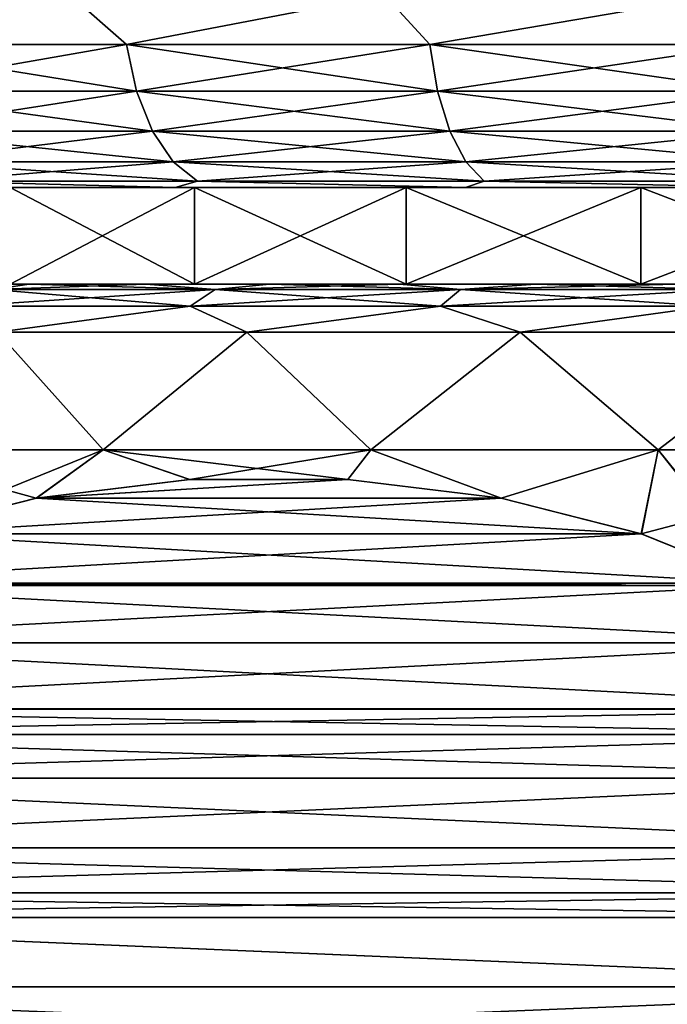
# Model space of a CAD drawing. Header units: metres. Extents: x -109 to 109, y -67 to 73.
# Tile 241 of 253: x 69.21 to 72.56, y 37.51 to 42.61. Entities that reach past the tile are written whole.
import ezdxf

# ---------------------------------------------------------------- set-up
doc = ezdxf.new("R2010")
doc.units = ezdxf.units.M
doc.layers.add('solid_508035_K244200000C76', color=7, linetype='CONTINUOUS')

msp = doc.modelspace()

# ---------------------------------------------------------------- linework, layer by layer
at = {"layer": 'solid_508035_K244200000C76'}
for points in [[(67.986809, 42.739399, -16.99445), (69.471672, 42.739399, -18.106001), (68.31736, 42.480583, -17.22752)], [(69.471672, 42.739399, 3.76659), (67.986809, 42.739399, 2.655039), (68.31736, 42.480583, 2.88811)], [(69.471672, 42.739399, -18.106001), (69.763115, 42.480583, -18.248045), (68.31736, 42.480583, -17.22752)], [(69.471672, 42.739399, 3.76659), (68.31736, 42.480583, 2.88811), (69.763115, 42.480583, 3.908633)], [(69.471672, 42.739399, -18.106001), (71.099602, 42.739399, -18.994921), (69.763115, 42.480583, -18.248045)], [(71.099602, 42.739399, 4.65551), (69.471672, 42.739399, 3.76659), (69.763115, 42.480583, 3.908633)], [(71.099602, 42.739399, -18.994921), (71.334358, 42.480583, -19.062199), (69.763115, 42.480583, -18.248045)], [(71.099602, 42.739399, 4.65551), (69.763115, 42.480583, 3.908633), (71.334358, 42.480583, 4.722788)], [(71.099602, 42.739399, -18.994921), (72.837479, 42.739399, -19.643114), (71.334358, 42.480583, -19.062199)], [(72.837479, 42.739399, 5.303703), (71.099602, 42.739399, 4.65551), (71.334358, 42.480583, 4.722788)], [(72.837479, 42.739399, -19.643114), (73.001839, 42.480583, -19.654819), (71.334358, 42.480583, -19.062199)], [(72.837479, 42.739399, 5.303703), (71.334358, 42.480583, 4.722788), (73.001839, 42.480583, 5.315409)], [(68.31736, 42.480583, -17.22752), (69.763115, 42.480583, -18.248045), (68.380486, 42.239174, -17.149925)], [(68.31736, 42.480583, 2.88811), (68.380486, 42.239174, 2.810514), (69.815086, 42.239174, 3.823164)], [(69.763115, 42.480583, 3.908633), (68.31736, 42.480583, 2.88811), (69.815086, 42.239174, 3.823164)], [(69.763115, 42.480583, -18.248045), (69.815086, 42.239174, -18.162575), (68.380486, 42.239174, -17.149925)], [(69.763115, 42.480583, -18.248045), (71.334358, 42.480583, -19.062199), (69.815086, 42.239174, -18.162575)], [(69.763115, 42.480583, 3.908633), (69.815086, 42.239174, 3.823164), (71.374214, 42.239174, 4.631038)], [(71.334358, 42.480583, 4.722788), (69.763115, 42.480583, 3.908633), (71.374214, 42.239174, 4.631038)], [(71.334358, 42.480583, -19.062199), (71.374214, 42.239174, -18.970449), (69.815086, 42.239174, -18.162575)], [(71.334358, 42.480583, -19.062199), (73.001839, 42.480583, -19.654819), (71.374214, 42.239174, -18.970449)], [(71.334358, 42.480583, 4.722788), (71.374214, 42.239174, 4.631038), (73.028824, 42.239174, 5.219087)], [(73.001839, 42.480583, 5.315409), (71.334358, 42.480583, 4.722788), (73.028824, 42.239174, 5.219087)], [(73.001839, 42.480583, -19.654819), (73.028824, 42.239174, -19.558498), (71.374214, 42.239174, -18.970449)], [(68.380486, 42.239174, -17.149925), (69.815086, 42.239174, -18.162575), (68.480934, 42.031925, -17.026464)], [(68.380486, 42.239174, 2.810514), (68.480934, 42.031925, 2.687053), (69.897781, 42.031925, 3.687177)], [(69.815086, 42.239174, 3.823164), (68.380486, 42.239174, 2.810514), (69.897781, 42.031925, 3.687177)], [(69.815086, 42.239174, -18.162575), (69.897781, 42.031925, -18.026588), (68.480934, 42.031925, -17.026464)], [(69.815086, 42.239174, -18.162575), (71.374214, 42.239174, -18.970449), (69.897781, 42.031925, -18.026588)], [(69.815086, 42.239174, 3.823164), (69.897781, 42.031925, 3.687177), (71.437622, 42.031925, 4.485057)], [(71.374214, 42.239174, 4.631038), (69.815086, 42.239174, 3.823164), (71.437622, 42.031925, 4.485057)], [(71.374214, 42.239174, -18.970449), (71.437622, 42.031925, -18.824469), (69.897781, 42.031925, -18.026588)], [(71.374214, 42.239174, -18.970449), (73.028824, 42.239174, -19.558498), (71.437622, 42.031925, -18.824469)], [(71.374214, 42.239174, 4.631038), (71.437622, 42.031925, 4.485057), (73.071762, 42.031925, 5.065831)], [(73.028824, 42.239174, 5.219087), (71.374214, 42.239174, 4.631038), (73.071762, 42.031925, 5.065831)], [(73.028824, 42.239174, -19.558498), (73.071762, 42.031925, -19.405241), (71.437622, 42.031925, -18.824469)], [(68.480934, 42.031925, -17.026464), (69.897781, 42.031925, -18.026588), (68.611832, 41.872982, -16.865568)], [(68.480934, 42.031925, 2.687053), (68.611832, 41.872982, 2.526158), (70.005554, 41.872982, 3.509956)], [(69.897781, 42.031925, 3.687177), (68.480934, 42.031925, 2.687053), (70.005554, 41.872982, 3.509956)], [(69.897781, 42.031925, -18.026588), (70.005554, 41.872982, -17.849367), (68.611832, 41.872982, -16.865568)], [(69.897781, 42.031925, -18.026588), (71.437622, 42.031925, -18.824469), (70.005554, 41.872982, -17.849367)], [(69.897781, 42.031925, 3.687177), (70.005554, 41.872982, 3.509956), (71.520256, 41.872982, 4.294812)], [(71.437622, 42.031925, 4.485057), (69.897781, 42.031925, 3.687177), (71.520256, 41.872982, 4.294812)], [(71.437622, 42.031925, -18.824469), (71.520256, 41.872982, -18.634222), (70.005554, 41.872982, -17.849367)], [(71.437622, 42.031925, -18.824469), (73.071762, 42.031925, -19.405241), (71.520256, 41.872982, -18.634222)], [(71.437622, 42.031925, 4.485057), (71.520256, 41.872982, 4.294812), (73.127724, 41.872982, 4.866106)], [(73.071762, 42.031925, 5.065831), (71.437622, 42.031925, 4.485057), (73.127724, 41.872982, 4.866106)], [(73.071762, 42.031925, -19.405241), (73.127724, 41.872982, -19.205517), (71.520256, 41.872982, -18.634222)], [(68.611832, 41.872982, -16.865568), (70.005554, 41.872982, -17.849367), (68.764244, 41.773205, -16.678225)], [(68.611832, 41.872982, 2.526158), (68.764244, 41.773205, 2.338814), (70.131042, 41.773205, 3.303603)], [(70.005554, 41.872982, 3.509956), (68.611832, 41.872982, 2.526158), (70.131042, 41.773205, 3.303603)], [(70.005554, 41.872982, -17.849367), (70.131042, 41.773205, -17.643013), (68.764244, 41.773205, -16.678225)], [(70.005554, 41.872982, -17.849367), (71.520256, 41.872982, -18.634222), (70.131042, 41.773205, -17.643013)], [(70.005554, 41.872982, 3.509956), (70.131042, 41.773205, 3.303603), (71.616478, 41.773205, 4.073294)], [(71.520256, 41.872982, 4.294812), (70.005554, 41.872982, 3.509956), (71.616478, 41.773205, 4.073294)], [(71.520256, 41.872982, -18.634222), (71.616478, 41.773205, -18.412704), (70.131042, 41.773205, -17.643013)], [(71.520256, 41.872982, -18.634222), (73.127724, 41.872982, -19.205517), (71.616478, 41.773205, -18.412704)], [(71.520256, 41.872982, 4.294812), (71.616478, 41.773205, 4.073294), (73.192886, 41.773205, 4.633549)], [(73.127724, 41.872982, 4.866106), (71.520256, 41.872982, 4.294812), (73.192886, 41.773205, 4.633549)], [(73.127724, 41.872982, -19.205517), (73.192886, 41.773205, -18.97296), (71.616478, 41.773205, -18.412704)], [(68.764244, 41.773205, -16.678225), (70.0159, 41.739399, -17.267056), (68.644455, 41.739399, -16.24111)], [(68.764244, 41.773205, 2.338814), (68.644455, 41.739399, 1.901698), (70.0159, 41.739399, 2.927644)], [(68.764244, 41.773205, -16.678225), (70.131042, 41.773205, -17.643013), (70.0159, 41.739399, -17.267056)], [(70.131042, 41.773205, 3.303603), (68.764244, 41.773205, 2.338814), (70.0159, 41.739399, 2.927644)], [(70.131042, 41.773205, -17.643013), (71.519554, 41.739399, -18.087355), (70.0159, 41.739399, -17.267056)], [(70.131042, 41.773205, 3.303603), (70.0159, 41.739399, 2.927644), (71.519554, 41.739399, 3.747944)], [(70.131042, 41.773205, -17.643013), (71.616478, 41.773205, -18.412704), (71.519554, 41.739399, -18.087355)], [(71.616478, 41.773205, 4.073294), (70.131042, 41.773205, 3.303603), (71.519554, 41.739399, 3.747944)], [(71.616478, 41.773205, -18.412704), (73.124184, 41.739399, -18.68508), (71.519554, 41.739399, -18.087355)], [(71.616478, 41.773205, 4.073294), (71.519554, 41.739399, 3.747944), (73.124184, 41.739399, 4.345668)], [(71.616478, 41.773205, -18.412704), (73.192886, 41.773205, -18.97296), (73.124184, 41.739399, -18.68508)], [(73.192886, 41.773205, 4.633549), (71.616478, 41.773205, 4.073294), (73.124184, 41.739399, 4.345668)], [(69.160927, 41.739399, -13.02238), (68.644455, 41.739399, -16.24111), (70.0159, 41.739399, -17.267056)], [(69.160927, 41.739399, -1.317031), (70.0159, 41.739399, 2.927644), (68.644455, 41.739399, 1.901698)], [(70.115234, 41.739399, -14.050875), (69.160927, 41.739399, -13.02238), (70.0159, 41.739399, -17.267056)], [(69.160927, 41.739399, -1.317031), (70.115234, 41.739399, -0.288536), (70.0159, 41.739399, 2.927644)], [(70.115234, 41.239399, -0.288536), (70.115234, 41.739399, -0.288536), (69.160927, 41.739399, -1.317031)], [(70.115234, 41.239399, -0.288536), (69.160927, 41.739399, -1.317031), (69.160927, 41.239399, -1.317031)], [(69.160927, 41.239399, -13.02238), (69.160927, 41.739399, -13.02238), (70.115234, 41.739399, -14.050875)], [(69.160927, 41.239399, -13.02238), (70.115234, 41.739399, -14.050875), (70.115234, 41.239399, -14.050875)], [(70.115234, 41.739399, -14.050875), (70.0159, 41.739399, -17.267056), (71.519554, 41.739399, -18.087355)], [(71.212097, 41.739399, 0.586184), (71.519554, 41.739399, 3.747944), (70.0159, 41.739399, 2.927644)], [(70.115234, 41.739399, -0.288536), (71.212097, 41.739399, 0.586184), (70.0159, 41.739399, 2.927644)], [(71.212097, 41.739399, -14.925595), (70.115234, 41.739399, -14.050875), (71.519554, 41.739399, -18.087355)], [(71.212097, 41.239399, 0.586184), (71.212097, 41.739399, 0.586184), (70.115234, 41.739399, -0.288536)], [(71.212097, 41.239399, 0.586184), (70.115234, 41.739399, -0.288536), (70.115234, 41.239399, -0.288536)], [(70.115234, 41.239399, -14.050875), (70.115234, 41.739399, -14.050875), (71.212097, 41.739399, -14.925595)], [(70.115234, 41.239399, -14.050875), (71.212097, 41.739399, -14.925595), (71.212097, 41.239399, -14.925595)], [(72.427147, 41.739399, -15.627103), (71.212097, 41.739399, -14.925595), (71.519554, 41.739399, -18.087355)], [(71.212097, 41.739399, 0.586184), (72.427147, 41.739399, 1.287692), (71.519554, 41.739399, 3.747944)], [(72.427147, 41.239399, 1.287692), (72.427147, 41.739399, 1.287692), (71.212097, 41.739399, 0.586184)], [(72.427147, 41.239399, 1.287692), (71.212097, 41.739399, 0.586184), (71.212097, 41.239399, 0.586184)], [(71.212097, 41.239399, -14.925595), (71.212097, 41.739399, -14.925595), (72.427147, 41.739399, -15.627103)], [(71.212097, 41.239399, -14.925595), (72.427147, 41.739399, -15.627103), (72.427147, 41.239399, -15.627103)], [(72.427147, 41.739399, -15.627103), (71.519554, 41.739399, -18.087355), (73.124184, 41.739399, -18.68508)], [(72.427147, 41.739399, 1.287692), (73.124184, 41.739399, 4.345668), (71.519554, 41.739399, 3.747944)], [(73.733116, 41.739399, -16.139664), (72.427147, 41.739399, -15.627103), (73.124184, 41.739399, -18.68508)], [(72.427147, 41.739399, 1.287692), (73.733116, 41.739399, 1.800252), (73.124184, 41.739399, 4.345668)], [(73.733116, 41.239399, 1.800252), (73.733116, 41.739399, 1.800252), (72.427147, 41.739399, 1.287692)], [(73.733116, 41.239399, 1.800252), (72.427147, 41.739399, 1.287692), (72.427147, 41.239399, 1.287692)], [(72.427147, 41.239399, -15.627103), (72.427147, 41.739399, -15.627103), (73.733116, 41.739399, -16.139664)], [(72.427147, 41.239399, -15.627103), (73.733116, 41.739399, -16.139664), (73.733116, 41.239399, -16.139664)], [(70.115234, 41.239399, -14.050875), (68.17746, 41.239399, -13.808028), (67.704681, 41.239399, -13.167568)], [(69.160927, 41.239399, -13.02238), (70.115234, 41.239399, -14.050875), (67.704681, 41.239399, -13.167568)], [(70.115234, 41.239399, -0.288536), (68.17746, 41.239399, -0.531389), (68.696777, 41.239399, 0.071956)], [(70.115234, 41.239399, -0.288536), (69.160927, 41.239399, -1.317031), (68.17746, 41.239399, -0.531389)], [(70.115234, 41.239399, -14.050875), (68.696777, 41.239399, -14.411372), (68.17746, 41.239399, -13.808028)], [(71.212097, 41.239399, 0.586184), (68.696777, 41.239399, 0.071956), (69.259689, 41.239399, 0.634774)], [(69.071022, 41.210579, 0.78479), (69.259689, 41.239399, 0.634774), (68.696777, 41.239399, 0.071956)], [(71.212097, 41.239399, 0.586184), (70.115234, 41.239399, -0.288536), (68.696777, 41.239399, 0.071956)], [(71.212097, 41.239399, -14.925595), (69.259697, 41.239399, -14.974191), (68.696777, 41.239399, -14.411372)], [(69.071022, 41.210579, -15.124201), (68.696777, 41.239399, -14.411372), (69.259697, 41.239399, -14.974191)], [(70.115234, 41.239399, -14.050875), (71.212097, 41.239399, -14.925595), (68.696777, 41.239399, -14.411372)], [(70.223351, 41.210579, -16.061691), (70.093575, 41.125553, -16.245544), (68.917419, 41.125553, -15.28867)], [(69.071022, 41.210579, -15.124201), (70.223351, 41.210579, -16.061691), (68.917419, 41.125553, -15.28867)], [(69.071022, 41.210579, 0.78479), (68.917419, 41.125553, 0.949258), (70.093575, 41.125553, 1.906133)], [(70.223351, 41.210579, 1.722281), (69.259689, 41.239399, 0.634774), (69.071022, 41.210579, 0.78479)], [(69.071022, 41.210579, -15.124201), (69.259697, 41.239399, -14.974191), (69.863037, 41.239399, -15.493333)], [(69.071022, 41.210579, -15.124201), (69.863037, 41.239399, -15.493333), (70.223351, 41.210579, -16.061691)], [(70.223351, 41.210579, 1.722281), (69.071022, 41.210579, 0.78479), (70.093575, 41.125553, 1.906133)], [(71.212097, 41.239399, 0.586184), (69.259689, 41.239399, 0.634774), (69.863037, 41.239399, 1.153917)], [(70.223351, 41.210579, 1.722281), (69.863037, 41.239399, 1.153917), (69.259689, 41.239399, 0.634774)], [(72.427147, 41.239399, -15.627103), (69.863037, 41.239399, -15.493333), (69.259697, 41.239399, -14.974191)], [(71.212097, 41.239399, -14.925595), (72.427147, 41.239399, -15.627103), (69.259697, 41.239399, -14.974191)], [(72.427147, 41.239399, 1.287692), (69.863037, 41.239399, 1.153917), (70.503555, 41.239399, 1.626579)], [(70.223351, 41.210579, 1.722281), (70.503555, 41.239399, 1.626579), (69.863037, 41.239399, 1.153917)], [(72.427147, 41.239399, 1.287692), (71.212097, 41.239399, 0.586184), (69.863037, 41.239399, 1.153917)], [(72.427147, 41.239399, -15.627103), (70.503563, 41.239399, -15.965994), (69.863037, 41.239399, -15.493333)], [(70.223351, 41.210579, -16.061691), (69.863037, 41.239399, -15.493333), (70.503563, 41.239399, -15.965994)], [(71.492607, 41.210579, -16.833542), (71.389069, 41.125553, -17.033352), (70.093575, 41.125553, -16.245544)], [(70.223351, 41.210579, -16.061691), (71.492607, 41.210579, -16.833542), (70.093575, 41.125553, -16.245544)], [(70.223351, 41.210579, 1.722281), (70.093575, 41.125553, 1.906133), (71.389069, 41.125553, 2.693942)], [(71.492607, 41.210579, 2.494131), (70.503555, 41.239399, 1.626579), (70.223351, 41.210579, 1.722281)], [(70.223351, 41.210579, -16.061691), (70.503563, 41.239399, -15.965994), (71.17765, 41.239399, -16.389496)], [(70.223351, 41.210579, -16.061691), (71.17765, 41.239399, -16.389496), (71.492607, 41.210579, -16.833542)], [(71.492607, 41.210579, 2.494131), (70.223351, 41.210579, 1.722281), (71.389069, 41.125553, 2.693942)], [(73.733116, 41.239399, 1.800252), (70.503555, 41.239399, 1.626579), (71.177643, 41.239399, 2.050081)], [(71.492607, 41.210579, 2.494131), (71.177643, 41.239399, 2.050081), (70.503555, 41.239399, 1.626579)], [(73.733116, 41.239399, 1.800252), (72.427147, 41.239399, 1.287692), (70.503555, 41.239399, 1.626579)], [(73.733116, 41.239399, -16.139664), (71.17765, 41.239399, -16.389496), (70.503563, 41.239399, -15.965994)], [(72.427147, 41.239399, -15.627103), (73.733116, 41.239399, -16.139664), (70.503563, 41.239399, -15.965994)], [(75.100945, 41.239399, 2.112447), (71.177643, 41.239399, 2.050081), (71.881447, 41.239399, 2.422007)], [(71.492607, 41.210579, 2.494131), (71.881447, 41.239399, 2.422007), (71.177643, 41.239399, 2.050081)], [(75.100945, 41.239399, 2.112447), (73.733116, 41.239399, 1.800252), (71.177643, 41.239399, 2.050081)], [(81.118553, 41.239399, -16.761417), (71.881447, 41.239399, -16.761421), (71.17765, 41.239399, -16.389496)], [(71.492607, 41.210579, -16.833542), (71.17765, 41.239399, -16.389496), (71.881447, 41.239399, -16.761421)], [(76.5, 41.239399, -16.556705), (81.118553, 41.239399, -16.761417), (71.17765, 41.239399, -16.389496)], [(75.100945, 41.239399, -16.451859), (76.5, 41.239399, -16.556705), (71.17765, 41.239399, -16.389496)], [(73.733116, 41.239399, -16.139664), (75.100945, 41.239399, -16.451859), (71.17765, 41.239399, -16.389496)], [(72.855133, 41.210579, -17.425373), (72.77977, 41.125553, -17.637421), (71.389069, 41.125553, -17.033352)], [(71.492607, 41.210579, -16.833542), (72.855133, 41.210579, -17.425373), (71.389069, 41.125553, -17.033352)], [(71.492607, 41.210579, 2.494131), (71.389069, 41.125553, 2.693942), (72.77977, 41.125553, 3.298009)], [(72.855133, 41.210579, 3.085962), (71.881447, 41.239399, 2.422007), (71.492607, 41.210579, 2.494131)], [(71.492607, 41.210579, -16.833542), (71.881447, 41.239399, -16.761421), (72.611031, 41.239399, -17.079697)], [(71.492607, 41.210579, -16.833542), (72.611031, 41.239399, -17.079697), (72.855133, 41.210579, -17.425373)], [(72.855133, 41.210579, 3.085962), (71.492607, 41.210579, 2.494131), (72.77977, 41.125553, 3.298009)], [(71.881447, 41.239399, 2.422007), (81.118553, 41.239399, 2.42201), (81.82235, 41.239399, 2.050085)], [(76.5, 41.239399, 2.217294), (71.881447, 41.239399, 2.422007), (81.82235, 41.239399, 2.050085)], [(71.881447, 41.239399, 2.422007), (72.611023, 41.239399, 2.740283), (81.118553, 41.239399, 2.42201)], [(72.855133, 41.210579, 3.085962), (72.611023, 41.239399, 2.740283), (71.881447, 41.239399, 2.422007)], [(76.5, 41.239399, 2.217294), (75.100945, 41.239399, 2.112447), (71.881447, 41.239399, 2.422007)], [(80.388977, 41.239399, -17.079693), (72.611031, 41.239399, -17.079697), (71.881447, 41.239399, -16.761421)], [(81.118553, 41.239399, -16.761417), (80.388977, 41.239399, -17.079693), (71.881447, 41.239399, -16.761421)], [(68.917419, 41.125553, -15.28867), (70.093575, 41.125553, -16.245544), (69.095375, 40.989399, -15.715116)], [(70.093575, 41.125553, 1.906133), (68.917419, 41.125553, 0.949258), (69.095375, 40.989399, 1.375705)], [(70.093575, 41.125553, -16.245544), (70.386879, 40.989399, -16.681923), (69.095375, 40.989399, -15.715116)], [(70.093575, 41.125553, 1.906133), (69.095375, 40.989399, 1.375705), (70.386879, 40.989399, 2.342511)], [(70.093575, 41.125553, -16.245544), (71.389069, 41.125553, -17.033352), (70.386879, 40.989399, -16.681923)], [(71.389069, 41.125553, 2.693942), (70.093575, 41.125553, 1.906133), (70.386879, 40.989399, 2.342511)], [(71.389069, 41.125553, -17.033352), (71.802826, 40.989399, -17.455088), (70.386879, 40.989399, -16.681923)], [(71.389069, 41.125553, 2.693942), (70.386879, 40.989399, 2.342511), (71.802826, 40.989399, 3.115677)], [(71.389069, 41.125553, -17.033352), (72.77977, 41.125553, -17.637421), (71.802826, 40.989399, -17.455088)], [(72.77977, 41.125553, 3.298009), (71.389069, 41.125553, 2.693942), (71.802826, 40.989399, 3.115677)], [(72.77977, 41.125553, -17.637421), (73.3144, 40.989399, -18.018875), (71.802826, 40.989399, -17.455088)], [(72.77977, 41.125553, 3.298009), (71.802826, 40.989399, 3.115677), (73.3144, 40.989399, 3.679464)], [(69.095375, 40.989399, -15.715116), (69.642616, 40.379314, -16.884405), (68.383667, 40.379314, -15.860175)], [(69.095375, 40.989399, 1.375705), (68.383667, 40.379314, 1.520764), (69.642616, 40.379314, 2.544995)], [(69.095375, 40.989399, -15.715116), (70.386879, 40.989399, -16.681923), (69.642616, 40.379314, -16.884405)], [(70.386879, 40.989399, 2.342511), (69.095375, 40.989399, 1.375705), (69.642616, 40.379314, 2.544995)], [(70.386879, 40.989399, -16.681923), (71.029305, 40.379314, -17.727669), (69.642616, 40.379314, -16.884405)], [(70.386879, 40.989399, 2.342511), (69.642616, 40.379314, 2.544995), (71.029305, 40.379314, 3.388258)], [(70.386879, 40.989399, -16.681923), (71.802826, 40.989399, -17.455088), (71.029305, 40.379314, -17.727669)], [(71.802826, 40.989399, 3.115677), (70.386879, 40.989399, 2.342511), (71.029305, 40.379314, 3.388258)], [(71.802826, 40.989399, -17.455088), (72.517899, 40.379314, -18.374258), (71.029305, 40.379314, -17.727669)], [(71.802826, 40.989399, 3.115677), (71.029305, 40.379314, 3.388258), (72.517899, 40.379314, 4.034847)], [(71.802826, 40.989399, -17.455088), (73.3144, 40.989399, -18.018875), (72.517899, 40.379314, -18.374258)], [(73.3144, 40.989399, 3.679464), (71.802826, 40.989399, 3.115677), (72.517899, 40.379314, 4.034847)], [(73.3144, 40.989399, -18.018875), (74.080673, 40.379314, -18.812128), (72.517899, 40.379314, -18.374258)], [(73.3144, 40.989399, 3.679464), (72.517899, 40.379314, 4.034847), (74.080673, 40.379314, 4.472716)], [(68.383667, 40.379314, -15.860175), (69.642616, 40.379314, -16.884405), (68.571259, 39.944679, -16.44845)], [(69.295067, 40.129093, 2.52693), (69.642616, 40.379314, 2.544995), (68.383667, 40.379314, 1.520764)], [(68.568878, 39.943901, 2.107667), (69.295067, 40.129093, 2.52693), (68.383667, 40.379314, 1.520764)], [(69.642616, 40.379314, -16.884405), (69.297035, 40.129459, -16.867477), (68.571259, 39.944679, -16.44845)], [(69.295067, 40.129093, 2.52693), (70.089836, 40.226887, 2.985792), (69.642616, 40.379314, 2.544995)], [(69.642616, 40.379314, -16.884405), (70.090858, 40.226948, -17.325794), (69.297035, 40.129459, -16.867477)], [(69.642616, 40.379314, -16.884405), (71.029305, 40.379314, -17.727669), (70.090858, 40.226948, -17.325794)], [(70.909966, 40.226902, 3.459295), (71.029305, 40.379314, 3.388258), (69.642616, 40.379314, 2.544995)], [(70.089836, 40.226887, 2.985792), (70.909966, 40.226902, 3.459295), (69.642616, 40.379314, 2.544995)], [(71.029305, 40.379314, -17.727669), (70.909866, 40.226906, -17.798649), (70.090858, 40.226948, -17.325794)], [(71.029305, 40.379314, -17.727669), (71.703827, 40.129303, -18.257038), (70.909866, 40.226906, -17.798649)], [(70.909966, 40.226902, 3.459295), (71.704689, 40.129139, 3.918125), (71.029305, 40.379314, 3.388258)], [(71.029305, 40.379314, -17.727669), (72.517899, 40.379314, -18.374258), (71.703827, 40.129303, -18.257038)], [(71.704689, 40.129139, 3.918125), (72.517899, 40.379314, 4.034847), (71.029305, 40.379314, 3.388258)], [(72.517899, 40.379314, -18.374258), (72.429626, 39.944393, -18.676081), (71.703827, 40.129303, -18.257038)], [(71.704689, 40.129139, 3.918125), (72.430771, 39.944016, 4.33733), (72.517899, 40.379314, 4.034847)], [(74.080673, 40.379314, -18.812128), (73.061119, 39.688622, -19.040672), (72.429626, 39.944393, -18.676081)], [(72.517899, 40.379314, -18.374258), (74.080673, 40.379314, -18.812128), (72.429626, 39.944393, -18.676081)], [(72.430771, 39.944016, 4.33733), (73.062111, 39.688133, 4.701834), (72.517899, 40.379314, 4.034847)], [(73.0839, 39.67733, 4.714416), (74.080673, 40.379314, 4.472716), (72.517899, 40.379314, 4.034847)], [(73.062111, 39.688133, 4.701834), (73.0839, 39.67733, 4.714416), (72.517899, 40.379314, 4.034847)], [(69.295067, 40.129093, 2.52693), (71.704689, 40.129139, 3.918125), (70.909966, 40.226902, 3.459295)], [(69.295067, 40.129093, 2.52693), (70.909966, 40.226902, 3.459295), (70.089836, 40.226887, 2.985792)], [(70.909866, 40.226906, -17.798649), (69.297035, 40.129459, -16.867477), (70.090858, 40.226948, -17.325794)], [(71.703827, 40.129303, -18.257038), (69.297035, 40.129459, -16.867477), (70.909866, 40.226906, -17.798649)], [(68.568878, 39.943901, 2.107667), (72.430771, 39.944016, 4.33733), (69.295067, 40.129093, 2.52693)], [(71.703827, 40.129303, -18.257038), (68.571259, 39.944679, -16.44845), (69.297035, 40.129459, -16.867477)], [(72.429626, 39.944393, -18.676081), (68.571259, 39.944679, -16.44845), (71.703827, 40.129303, -18.257038)], [(69.295067, 40.129093, 2.52693), (72.430771, 39.944016, 4.33733), (71.704689, 40.129139, 3.918125)], [(67.937553, 39.687969, 1.743171), (73.062111, 39.688133, 4.701834), (68.568878, 39.943901, 2.107667)], [(72.429626, 39.944393, -18.676081), (67.939713, 39.68903, -16.083828), (68.571259, 39.944679, -16.44845)], [(73.061119, 39.688622, -19.040672), (67.939713, 39.68903, -16.083828), (72.429626, 39.944393, -18.676081)], [(68.568878, 39.943901, 2.107667), (73.062111, 39.688133, 4.701834), (72.430771, 39.944016, 4.33733)], [(67.410393, 39.378952, 1.438814), (73.0839, 39.67733, 4.714416), (67.916092, 39.677326, 1.730778)], [(73.588997, 39.379379, 5.006033), (73.0839, 39.67733, 4.714416), (67.410393, 39.378952, 1.438814)], [(73.588333, 39.379837, -19.345062), (67.412506, 39.380424, -15.779447), (67.916199, 39.67738, -16.070251)], [(67.916092, 39.677326, 1.730778), (73.0839, 39.67733, 4.714416), (73.062111, 39.688133, 4.701834)], [(67.916092, 39.677326, 1.730778), (73.062111, 39.688133, 4.701834), (67.937553, 39.687969, 1.743171)], [(73.083847, 39.677361, -19.053793), (67.916199, 39.67738, -16.070251), (67.939713, 39.68903, -16.083828)], [(73.588333, 39.379837, -19.345062), (67.916199, 39.67738, -16.070251), (73.083847, 39.677361, -19.053793)], [(73.083847, 39.677361, -19.053793), (67.939713, 39.68903, -16.083828), (73.061119, 39.688622, -19.040672)], [(74.009949, 39.036266, 5.24907), (67.410393, 39.378952, 1.438814), (66.989502, 39.035736, 1.195813)], [(73.588333, 39.379837, -19.345062), (66.990974, 39.037151, -15.536072), (67.412506, 39.380424, -15.779447)], [(73.588333, 39.379837, -19.345062), (74.009567, 39.036633, -19.588259), (66.990974, 39.037151, -15.536072)], [(73.588997, 39.379379, 5.006033), (67.410393, 39.378952, 1.438814), (74.009949, 39.036266, 5.24907)], [(74.140038, 38.903885, -19.663588), (66.85994, 38.903858, -15.46042), (66.990974, 39.037151, -15.536072)], [(74.009949, 39.036266, 5.24907), (66.989502, 39.035736, 1.195813), (66.859955, 38.903885, 1.121019)], [(74.009949, 39.036266, 5.24907), (66.859955, 38.903885, 1.121019), (74.140038, 38.903893, 5.324174)], [(74.009567, 39.036633, -19.588259), (74.140038, 38.903885, -19.663588), (66.990974, 39.037151, -15.536072)], [(74.140038, 38.903893, 5.324174), (66.859955, 38.903885, 1.121019), (66.670502, 38.677193, 1.011637)], [(74.140038, 38.903893, 5.324174), (66.670502, 38.677193, 1.011637), (74.32917, 38.677635, 5.433371)], [(74.328949, 38.677929, -19.772654), (66.671341, 38.67831, -15.351533), (66.85994, 38.903858, -15.46042)], [(74.328949, 38.677929, -19.772654), (66.85994, 38.903858, -15.46042), (74.140038, 38.903885, -19.663588)], [(74.558876, 38.315678, 5.565994), (66.670502, 38.677193, 1.011637), (66.440964, 38.315372, 0.879112)], [(74.328949, 38.677929, -19.772654), (66.441383, 38.316177, -15.218766), (66.671341, 38.67831, -15.351533)], [(74.328949, 38.677929, -19.772654), (74.558746, 38.315929, -19.905329), (66.441383, 38.316177, -15.218766)], [(74.32917, 38.677635, 5.433371), (66.670502, 38.677193, 1.011637), (74.558876, 38.315678, 5.565994)], [(74.558876, 38.315678, 5.565994), (66.440964, 38.315372, 0.879112), (66.333778, 38.082661, 0.817231)], [(74.558876, 38.315678, 5.565994), (66.333778, 38.082661, 0.817231), (74.666191, 38.082737, 5.627949)], [(74.666183, 38.082745, -19.96736), (66.333839, 38.082806, -15.156676), (66.441383, 38.316177, -15.218766)], [(74.558746, 38.315929, -19.905329), (74.666183, 38.082745, -19.96736), (66.441383, 38.316177, -15.218766)], [(74.666191, 38.082737, 5.627949), (66.333778, 38.082661, 0.817231), (66.287079, 37.954807, 0.790267)], [(74.666191, 38.082737, 5.627949), (66.287079, 37.954807, 0.790267), (74.712852, 37.955021, 5.65489)], [(74.712791, 37.955196, -19.994268), (66.287254, 37.95533, -15.129779), (66.333839, 38.082806, -15.156676)], [(74.712791, 37.955196, -19.994268), (66.333839, 38.082806, -15.156676), (74.666183, 38.082745, -19.96736)], [(74.801292, 37.596489, 5.705953), (66.287079, 37.954807, 0.790267), (66.198692, 37.596424, 0.73924)], [(74.801277, 37.596596, -20.045355), (66.198715, 37.596569, -15.078664), (66.287254, 37.95533, -15.129779)], [(74.712852, 37.955021, 5.65489), (66.287079, 37.954807, 0.790267), (74.801292, 37.596489, 5.705953)], [(74.801277, 37.596596, -20.045355), (66.287254, 37.95533, -15.129779), (74.712791, 37.955196, -19.994268)], [(74.830124, 37.239399, -20.06201), (66.169876, 37.239399, -15.062011), (66.198715, 37.596569, -15.078664)], [(74.801292, 37.596489, 5.705953), (66.198692, 37.596424, 0.73924), (66.169876, 37.239399, 0.722599)], [(74.801292, 37.596489, 5.705953), (66.169876, 37.239399, 0.722599), (74.830124, 37.239399, 5.7226)], [(74.801277, 37.596596, -20.045355), (74.830124, 37.239399, -20.06201), (66.198715, 37.596569, -15.078664)]]:
    msp.add_3dface(points, dxfattribs=at)

doc.saveas('drawing.dxf')
